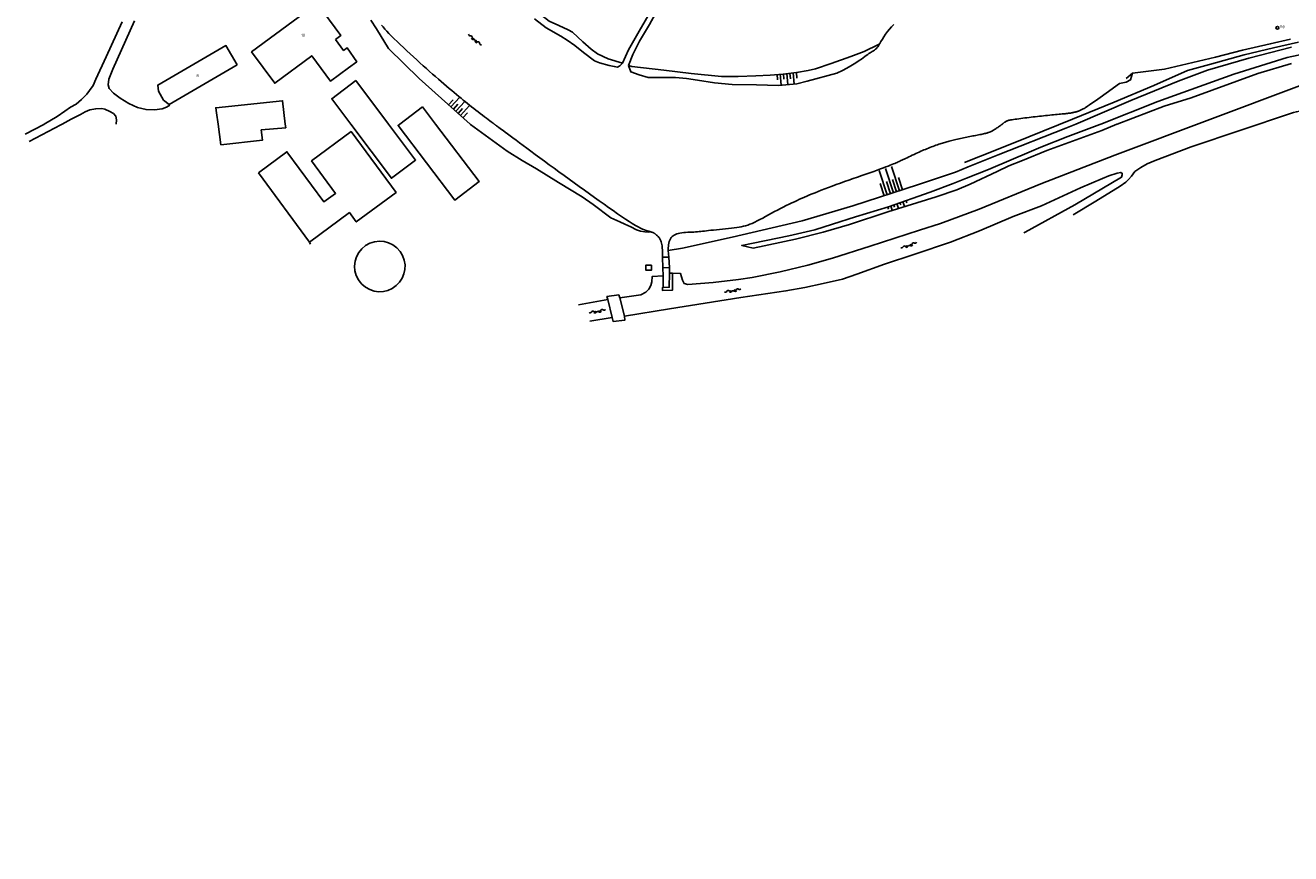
# Model space of a CAD drawing. Header units: millimetres. Extents: x 149344 to 154519, y 463794 to 476271.
# Tile 24 of 70: x 149638 to 150031, y 466773 to 467031. Entities that reach past the tile are written whole.
import ezdxf

# ---------------------------------------------------------------- set-up
doc = ezdxf.new("R2010")
doc.units = ezdxf.units.MM
doc.header["$LTSCALE"] = 4
doc.layers.get('0').update_dxf_attribs({"color": 252, "linetype": 'CONTINUOUS'})
for name, color, linetype in [('Gebouw', 252, 'CONTINUOUS'), ('Huisnummer', 252, 'CONTINUOUS'), ('symbool talud', 252, 'CONTINUOUS'), ('symbool water', 252, 'CONTINUOUS'), ('Topografie', 252, 'CONTINUOUS')]:
    doc.layers.add(name, color=color, linetype=linetype)
doc.styles.add('ISO', font='ISO')

# ---------------------------------------------------------------- blocks, each defined once
blk = doc.blocks.new('talud')
for p, q in [((0, 0.75), (0.5, 0.75)), ((0, 0.5), (1, 0.5)), ((0, 0.25), (0.5, 0.25)), ((0, 0), (1, 0)), ((0, -0.25), (0.5, -0.25)), ((0, -0.5), (1, -0.5)), ((0, -0.75), (0.5, -0.75))]:
    blk.add_line(p, q)
blk = doc.blocks.new('water6')
at = {"linetype": 'Continuous'}
for centre, start, end in [((0.16, 1.47), 129.7446, 230.2554), ((-0.47, 2.22), 309.7446, 50.2554), ((-0.47, 0.72), 309.7446, 50.2554), ((0.49, 0), 129.7446, 230.2554), ((-0.14, 0.75), 309.7446, 50.2554), ((0.16, -1.51), 129.7446, 230.2554), ((-0.47, -0.76), 309.7446, 50.2554), ((-0.47, -2.26), 309.7446, 50.2554), ((-0.14, -0.75), 309.7446, 50.2554)]:
    blk.add_arc(centre, 0.488, start, end, dxfattribs=at)
blk = doc.blocks.new('meerpaal')
at = {"color": 0}
blk.add_circle((0, 0), 0.45, dxfattribs=at)
at = {"style": 'ISO'}
blk.add_attdef('MEERPAAL', (0.7, 0), '', height=0.9, dxfattribs=at)

msp = doc.modelspace()

# ---------------------------------------------------------------- linework, layer by layer
at = {"layer": 'Gebouw'}
for points in [[(149734.2, 467026.3), (149735.83, 467027.5), (149728.48, 467037.45), (149708.11, 467022.39), (149715.3, 467012.68), (149726.83, 467021.2), (149732.67, 467013.3), (149738.23, 467017.42)], [(149738.23, 467017.42), (149740.78, 467019.35), (149737.77, 467023.73), (149736.68, 467022.9), (149734.2, 467026.3)], [(149682.51, 467006.05), (149680.77, 467007.45), (149679.15, 467010.24), (149678.99, 467012.09), (149700.14, 467024.4), (149703.66, 467018.35)], [(149703.66, 467018.35), (149682.51, 467006.05)], [(149740.53, 467013.51), (149733.02, 467007.87), (149738.92, 467000)], [(149750.67, 467000), (149740.53, 467013.51)], [(149718.59, 467000), (149717.74, 467007.26), (149697.01, 467005.06), (149697.25, 467003.44), (149697.69, 467000)], [(149761.21, 467005.38), (149754.14, 467000)], [(149765.3, 467000), (149761.21, 467005.38)], [(149697.69, 467000), (149698.52, 466993.58)], [(149698.52, 466993.58), (149711.46, 466994.99), (149711.14, 466998.16), (149718.71, 466998.86), (149718.59, 467000)], [(149710.24, 466984.88), (149726.15, 466963.36), (149738.49, 466972.49), (149740.61, 466969.62), (149752.98, 466978.77), (149739.02, 466997.64), (149726.74, 466988.56), (149734.2, 466978.48), (149730.61, 466975.82), (149719.08, 466991.41), (149710.24, 466984.88)], [(149738.92, 467000), (149751.55, 466983.17), (149759.07, 466988.81), (149750.67, 467000)], [(149754.14, 467000), (149753.6, 466999.59), (149771.23, 466976.4), (149778.84, 466982.18), (149765.3, 467000)], [(149832.33, 466956.16), (149832.36, 466954.64), (149830.59, 466954.61), (149830.56, 466956.13), (149832.33, 466956.16)], [(149741.33, 466951.58), (149741.82, 466950.9), (149742.38, 466950.27)]]:
    msp.add_lwpolyline(points, dxfattribs=at)
for centre, start, end in [((149747.96, 466955.78), 36.3796, 212.3226), ((149747.96, 466955.77), 224.5689, 36.4041)]:
    msp.add_arc(centre, 7.84, start, end, dxfattribs=at)
at = {"layer": 'Topografie'}
for p, q in [((149979.81, 467014.13), (149981.74, 467015.81)), ((149726.1, 466963.21), (149726.45, 466962.72))]:
    msp.add_line(p, q, dxfattribs=at)
for points in [[(150120.78, 467045.77, -0.000002), (150114.82, 467049.35)], [(149838.85, 466953.69), (149841.35, 466953.61), (149841.93, 466951.46), (149842.52, 466950.44), (149843.67, 466950.2), (149851.46, 466950.77), (149859.41, 466951.71), (149863.58, 466952.34), (149872.27, 466954.14), (149880.89, 466956.19), (149888.6, 466958.31), (149900.29, 466962.03), (149915.58, 466967.05), (149922.1, 466969.09), (149934.18, 466973.61), (149953.33, 466981.4), (149976.29, 466990.36), (150034.45, 467012.17, -0.217039)], [(149963.33, 466971.78), (149970.39, 466976.02), (149977.97, 466980.76), (149979.74, 466981.95), (149980.56, 466982.78), (149981.5, 466983.86), (149982.54, 466985.27), (149984.39, 466986.51), (149986.3, 466987.62), (149988.8, 466988.68), (150000, 466992.9), (150030.83, 467003.24, -0.172323), (150046.05, 467003.18), (150076.43, 466989.17), (150076.61, 466988.74), (150076.03, 466988.44), (150067.59, 466983.31)]]:
    msp.add_lwpolyline(points, format="xyb", dxfattribs=at)
for points in [[(149887.96, 467107.47), (149887.95, 467107.48), (149887.73, 467107.8), (149887.18, 467107.93), (149886.73, 467107.71), (149880.82, 467100.41), (149869.54, 467085.49), (149855.55, 467066.8), (149843.62, 467050.81), (149832.27, 467035.31), (149828.48, 467028.89), (149825.17, 467023.04), (149823.36, 467018.94)], [(149825.19, 467018.16), (149826.57, 467021.61), (149828.6, 467025.71), (149831.68, 467030.94), (149833.46, 467034.11), (149837.12, 467039.31), (149845.57, 467050.48), (149858.63, 467068.02), (149874.64, 467089.36), (149881.48, 467098.36)], [(149763.11, 467084.69), (149764.93, 467080.99), (149768.12, 467074.7), (149770.58, 467070.27), (149772.65, 467065.86), (149774.42, 467062.33), (149776.92, 467058.12), (149778.99, 467054.74), (149781.28, 467051.19), (149783.78, 467047.78), (149787.02, 467043.65), (149789.21, 467041.04), (149791.51, 467038.83), (149795.38, 467036.03), (149798.18, 467033.82), (149800.55, 467031.99), (149803.53, 467030.61), (149806.45, 467029.25), (149807.77, 467028.5), (149810.97, 467025.59), (149813.64, 467023.31), (149815.59, 467021.8), (149818.91, 467020.22), (149823.36, 467018.94)], [(149637.83, 466996.85), (149643.55, 466999.9), (149643.73, 467000), (149647.76, 467002.37), (149650.14, 467003.97), (149651.82, 467005.22), (149653.62, 467006.21), (149655.27, 467007.66), (149656.98, 467009.31), (149657.78, 467010.46), (149658.93, 467012.01), (149659.76, 467013.96), (149662.97, 467020.86), (149667.94, 467031.73)], [(149671.77, 467032.03), (149664.99, 467017.1), (149663.76, 467013.95), (149663.56, 467012.23), (149663.88, 467011), (149665.18, 467009.65), (149667.28, 467008.04), (149669.95, 467006.41), (149672.65, 467005.18), (149675.37, 467004.5), (149677.95, 467004.4), (149680.3, 467004.72), (149681.65, 467005.27), (149682.71, 467005.88)], [(149745.16, 467032.31), (149746.89, 467029.55), (149750.65, 467023.52), (149760.16, 467014.14), (149775.98, 467000), (149776.09, 466999.9), (149787.52, 466991.61), (149792.17, 466988.64), (149796.58, 466986.08), (149803.48, 466981.9), (149810.81, 466977.41), (149814.22, 466974.97), (149819.72, 466970.83), (149822.51, 466969.64), (149824.1, 466968.89), (149825.96, 466968.04), (149827.66, 466967.15), (149828.98, 466966.69), (149830.31, 466966.5), (149831.43, 466966.44), (149832.19, 466966.51)], [(149748.46, 467030.77), (149748.97, 467030.16), (149749.51, 467029.53), (149750.11, 467028.86), (149750.79, 467028.13), (149751.55, 467027.35), (149752.4, 467026.51), (149753.31, 467025.63), (149754.27, 467024.71), (149755.28, 467023.76), (149756.31, 467022.8), (149757.35, 467021.84), (149758.39, 467020.88), (149759.42, 467019.94), (149760.43, 467019.02), (149761.43, 467018.12), (149762.41, 467017.24), (149763.37, 467016.38), (149764.31, 467015.54), (149765.23, 467014.73), (149766.13, 467013.95), (149767.01, 467013.19), (149767.87, 467012.46), (149768.7, 467011.75), (149769.51, 467011.07), (149770.3, 467010.42), (149771.06, 467009.78), (149771.8, 467009.17), (149772.52, 467008.58), (149773.21, 467008.01), (149773.88, 467007.45), (149774.54, 467006.91), (149775.19, 467006.38), (149775.84, 467005.86), (149776.48, 467005.34), (149777.14, 467004.82), (149777.8, 467004.3), (149778.48, 467003.77), (149779.16, 467003.25), (149779.83, 467002.75), (149780.48, 467002.26), (149781.09, 467001.8), (149781.65, 467001.39), (149782.14, 467001.02), (149782.56, 467000.71), (149782.9, 467000.46), (149783.16, 467000.27), (149783.36, 467000.12), (149783.51, 467000.01), (149783.62, 466999.92), (149783.72, 466999.85), (149783.81, 466999.78), (149783.91, 466999.71), (149784.03, 466999.62), (149784.18, 466999.5), (149784.38, 466999.35), (149784.62, 466999.17), (149784.92, 466998.95), (149785.29, 466998.67), (149785.74, 466998.34), (149786.27, 466997.95), (149786.89, 466997.49), (149787.6, 466996.96), (149788.41, 466996.37), (149789.3, 466995.71), (149790.27, 466994.99), (149791.32, 466994.22), (149792.44, 466993.39), (149793.64, 466992.5), (149794.91, 466991.56), (149796.24, 466990.57), (149797.63, 466989.54), (149799.07, 466988.47), (149800.55, 466987.38), (149802.06, 466986.27), (149803.61, 466985.13), (149805.17, 466983.99), (149806.75, 466982.85), (149808.33, 466981.71), (149809.92, 466980.57), (149811.5, 466979.44), (149813.06, 466978.32), (149814.61, 466977.22), (149816.12, 466976.15), (149817.6, 466975.1), (149819.04, 466974.08), (149820.43, 466973.1), (149821.77, 466972.16), (149823.04, 466971.29), (149824.24, 466970.48), (149825.36, 466969.74), (149826.39, 466969.08), (149827.34, 466968.52), (149828.18, 466968.05), (149828.93, 466967.67), (149829.59, 466967.37), (149830.18, 466967.13), (149830.68, 466966.95), (149831.12, 466966.81), (149831.5, 466966.7), (149831.82, 466966.62), (149832.09, 466966.54), (149832.19, 466966.51)], [(149823.36, 467018.94), (149822.56, 467018.07), (149821.81, 467017.67), (149820.76, 467017.89), (149819.18, 467018.17), (149816.18, 467019), (149814.66, 467019.68), (149811.19, 467022.19), (149808.52, 467024.39), (149806.17, 467026.02), (149804.22, 467027.35), (149799.67, 467029.86), (149795.98, 467032.7)], [(149907.66, 467030.88), (149906.94, 467030.21), (149906.26, 467029.48), (149905.64, 467028.71), (149905.06, 467027.93), (149904.54, 467027.14), (149904.06, 467026.39), (149903.63, 467025.68), (149903.25, 467025.04), (149903.16, 467024.89)], [(150030.83, 467026.42), (150024.58, 467024.92), (150015.93, 467022.93), (150007.52, 467020.83), (149991.7, 467017.08), (149981.74, 467015.81)], [(149825.19, 467018.16), (149826.26, 467017.89), (149836.14, 467016.77), (149844.69, 467015.73), (149854.06, 467014.81), (149859.24, 467014.78), (149864.79, 467015.02), (149869.19, 467015.21), (149873.27, 467015.51), (149877.35, 467016.05), (149880.97, 467016.69), (149883.3, 467017.19), (149888.18, 467018.81), (149894.23, 467021), (149898.46, 467022.59), (149902.87, 467024.74), (149903.16, 467024.89)], [(149903.16, 467024.89), (149902.92, 467024.49), (149902.63, 467024.04), (149902.38, 467023.69), (149902.16, 467023.42), (149901.95, 467023.22), (149901.76, 467023.05), (149901.57, 467022.91), (149901.36, 467022.79), (149901.13, 467022.66), (149900.88, 467022.5), (149900.59, 467022.32), (149900.27, 467022.11), (149899.91, 467021.88), (149899.52, 467021.61), (149899.08, 467021.31), (149898.61, 467020.97), (149898.1, 467020.6), (149897.53, 467020.18), (149896.9, 467019.73), (149896.16, 467019.22), (149895.3, 467018.66), (149894.27, 467018.04), (149893.06, 467017.36), (149891.64, 467016.61), (149889.97, 467015.78), (149880.72, 467013.29), (149877.46, 467012.49), (149871.84, 467012.03), (149865.01, 467012.19), (149857.43, 467012.28), (149851.88, 467012.86), (149846.68, 467013.62), (149843.21, 467014.13), (149839.81, 467014.48), (149831.31, 467014.5), (149828.48, 467015.33), (149825.91, 467016.26), (149825.19, 467018.16)], [(150031.15, 467023.85), (150017.95, 467020.46), (150005.07, 467016.73), (149995.99, 467013.28), (149981.25, 467007.33), (149964.19, 466999.99), (149961.09, 466998.71), (149940.03, 466990.48), (149930.7, 466986.67), (149926.79, 466985.08), (149915.28, 466981.21), (149894.94, 466974.56), (149879.19, 466969.94), (149857.41, 466964.89), (149841.93, 466961.5), (149837.56, 466960.75)], [(150038.64, 467022.5), (150029.8, 467020.69), (150013.26, 467015.48), (150000, 467010.69), (149989.68, 467007.03), (149971.94, 467000), (149971.57, 466999.85), (149961.63, 466996.13), (149953.27, 466992.78), (149950.38, 466991.59), (149937.01, 466985.89), (149930.25, 466983.17), (149926.03, 466981.52), (149918.94, 466978.8), (149905.92, 466974.32), (149895.71, 466971.14), (149888.55, 466968.87), (149883.08, 466967.11), (149874.96, 466965.24), (149860.38, 466962.28), (149863.88, 466961.5), (149877.07, 466964.2), (149885.63, 466966.45), (149893.87, 466968.85), (149905.8, 466972.7), (149920.73, 466977.39), (149927.24, 466979.55), (149931.33, 466981.32), (149939.74, 466985.22), (149943.38, 466987.05), (149947.62, 466988.67), (149955.2, 466991.79), (149972.19, 466998.02), (149976.9, 467000), (149976.95, 467000.02), (149991.63, 467005.55), (150000, 467008.14), (150020.74, 467015.7), (150031.15, 467018.86)], [(149837.56, 466960.75), (149837.54, 466961.14), (149837.55, 466961.58), (149837.58, 466962.05), (149837.64, 466962.53), (149837.73, 466963.02), (149837.86, 466963.5), (149838.02, 466963.95), (149838.22, 466964.36), (149838.45, 466964.73), (149838.72, 466965.04), (149839.03, 466965.31), (149839.39, 466965.54), (149839.78, 466965.73), (149840.21, 466965.89), (149840.69, 466966.02), (149841.2, 466966.12), (149841.76, 466966.21), (149842.35, 466966.27), (149842.96, 466966.33), (149843.59, 466966.37), (149844.22, 466966.4), (149844.85, 466966.43), (149845.46, 466966.47), (149846.05, 466966.5), (149846.61, 466966.54), (149847.15, 466966.59), (149847.69, 466966.64), (149848.24, 466966.7), (149848.81, 466966.77), (149849.43, 466966.84), (149850.09, 466966.92), (149850.82, 466967), (149851.63, 466967.09), (149852.51, 466967.18), (149853.42, 466967.28), (149854.37, 466967.38), (149855.31, 466967.48), (149856.25, 466967.58), (149857.16, 466967.68), (149858.01, 466967.78), (149858.81, 466967.88), (149859.54, 466967.99), (149860.24, 466968.11), (149860.91, 466968.25), (149861.58, 466968.41), (149862.24, 466968.62), (149862.93, 466968.86), (149863.64, 466969.16), (149864.4, 466969.51), (149865.2, 466969.9), (149866.04, 466970.34), (149866.9, 466970.8), (149867.79, 466971.29), (149868.7, 466971.79), (149869.61, 466972.3), (149870.54, 466972.8), (149871.46, 466973.29), (149872.37, 466973.76), (149873.28, 466974.22), (149874.18, 466974.66), (149875.06, 466975.09), (149875.92, 466975.5), (149876.76, 466975.89), (149877.57, 466976.27), (149878.35, 466976.63), (149879.11, 466976.98), (149879.87, 466977.31), (149880.64, 466977.65), (149881.43, 466977.99), (149882.26, 466978.33), (149883.14, 466978.69), (149884.08, 466979.06), (149885.1, 466979.46), (149886.18, 466979.87), (149887.33, 466980.3), (149888.52, 466980.75), (149889.76, 466981.2), (149891.04, 466981.67), (149892.35, 466982.14), (149893.68, 466982.61), (149895.02, 466983.08), (149896.36, 466983.55), (149897.68, 466984.01), (149898.97, 466984.46), (149900.21, 466984.89), (149901.38, 466985.31), (149902.48, 466985.7), (149903.48, 466986.06), (149904.38, 466986.38), (149905.17, 466986.68), (149905.88, 466986.95), (149906.5, 466987.2), (149907.04, 466987.42), (149907.52, 466987.62), (149907.94, 466987.8), (149908.32, 466987.96), (149908.66, 466988.11), (149908.96, 466988.24), (149909.26, 466988.37), (149909.54, 466988.51), (149909.83, 466988.64), (149910.14, 466988.79), (149910.48, 466988.95), (149910.86, 466989.13), (149911.29, 466989.33), (149911.76, 466989.56), (149912.27, 466989.8), (149912.8, 466990.05), (149913.34, 466990.31), (149913.9, 466990.57), (149914.45, 466990.83), (149914.99, 466991.08), (149915.51, 466991.31), (149916.01, 466991.54), (149916.5, 466991.75), (149916.98, 466991.96), (149917.46, 466992.15), (149917.92, 466992.34), (149918.38, 466992.53), (149918.85, 466992.72), (149919.31, 466992.9), (149919.78, 466993.07), (149920.24, 466993.25), (149920.7, 466993.41), (149921.14, 466993.57), (149921.57, 466993.72), (149921.99, 466993.86), (149922.38, 466993.99), (149922.75, 466994.11), (149923.1, 466994.21), (149923.45, 466994.31), (149923.78, 466994.4), (149924.12, 466994.48), (149924.46, 466994.57), (149924.82, 466994.66), (149925.2, 466994.75), (149925.6, 466994.85), (149926.02, 466994.95), (149926.46, 466995.06), (149926.91, 466995.18), (149927.38, 466995.29), (149927.85, 466995.4), (149928.34, 466995.52), (149928.82, 466995.62), (149929.31, 466995.73), (149929.79, 466995.83), (149930.27, 466995.93), (149930.75, 466996.03), (149931.23, 466996.12), (149931.7, 466996.21), (149932.16, 466996.3), (149932.62, 466996.39), (149933.07, 466996.48), (149933.52, 466996.56), (149933.94, 466996.65), (149934.35, 466996.73), (149934.75, 466996.81), (149935.11, 466996.89), (149935.46, 466996.97), (149935.77, 466997.04), (149936.05, 466997.1), (149936.3, 466997.16), (149936.53, 466997.22), (149936.73, 466997.28), (149936.92, 466997.33), (149937.1, 466997.39), (149937.26, 466997.45), (149937.42, 466997.5), (149937.57, 466997.57), (149937.73, 466997.63), (149937.89, 466997.71), (149938.06, 466997.79), (149938.23, 466997.89), (149938.43, 466998), (149938.63, 466998.13), (149938.86, 466998.27), (149939.11, 466998.43), (149939.38, 466998.61), (149939.65, 466998.79), (149939.93, 466998.98), (149940.19, 466999.16), (149940.44, 466999.34), (149940.66, 466999.49), (149940.85, 466999.63), (149941.01, 466999.74), (149941.13, 466999.82), (149941.22, 466999.89), (149941.29, 466999.94), (149941.35, 466999.99), (149941.4, 467000.03), (149941.46, 467000.08), (149941.52, 467000.13), (149941.59, 467000.2), (149941.68, 467000.28), (149941.78, 467000.36), (149941.89, 467000.45), (149942.01, 467000.54), (149942.14, 467000.63), (149942.28, 467000.72), (149942.43, 467000.81), (149942.58, 467000.89), (149942.75, 467000.96), (149942.94, 467001.03), (149943.15, 467001.1), (149943.4, 467001.16), (149943.68, 467001.23), (149944.02, 467001.29), (149944.4, 467001.36), (149944.84, 467001.43), (149945.34, 467001.5), (149945.88, 467001.57), (149946.46, 467001.65), (149947.06, 467001.73), (149947.69, 467001.81), (149948.33, 467001.89), (149948.98, 467001.96), (149949.63, 467002.04), (149950.27, 467002.12), (149950.92, 467002.2), (149951.56, 467002.27), (149952.21, 467002.35), (149952.85, 467002.43), (149953.49, 467002.5), (149954.13, 467002.57), (149954.77, 467002.64), (149955.41, 467002.71), (149956.04, 467002.78), (149956.66, 467002.85), (149957.26, 467002.91), (149957.84, 467002.97), (149958.4, 467003.02), (149958.94, 467003.07), (149959.45, 467003.12), (149959.93, 467003.16), (149960.38, 467003.2), (149960.81, 467003.23), (149961.21, 467003.27), (149961.58, 467003.31), (149961.92, 467003.34), (149962.23, 467003.38), (149962.52, 467003.42), (149962.79, 467003.47), (149963.03, 467003.51), (149963.25, 467003.56), (149963.45, 467003.6), (149963.64, 467003.65), (149963.81, 467003.69), (149963.97, 467003.73), (149964.12, 467003.76), (149964.27, 467003.8), (149964.41, 467003.83), (149964.56, 467003.87), (149964.7, 467003.91), (149964.86, 467003.96), (149965.02, 467004.02), (149965.19, 467004.09), (149965.38, 467004.17), (149965.59, 467004.27), (149965.8, 467004.37), (149966.02, 467004.48), (149966.25, 467004.61), (149966.47, 467004.73), (149966.7, 467004.86), (149966.92, 467004.99), (149967.14, 467005.13), (149967.42, 467005.3), (149967.8, 467005.56), (149968.37, 467005.95), (149969.17, 467006.5), (149970.27, 467007.26), (149971.72, 467008.26), (149973.59, 467009.56), (149977.68, 467012.65), (149979.78, 467012.97), (149981.15, 467013.7), (149981.74, 467015.81)], [(149666, 467000), (149666.14, 467001.31), (149665.92, 467002.49), (149665.19, 467003.29), (149664.12, 467003.94), (149662.52, 467004.6), (149661.57, 467004.8), (149659.72, 467004.75), (149657.82, 467004.43), (149656.47, 467003.83), (149654.94, 467002.93), (149652.11, 467001.56), (149649.27, 467000), (149648.88, 466999.79), (149639.01, 466994.59)], [(149823.92, 466940.33), (149837.96, 466942.61), (149860.14, 466946.09), (149874.11, 466948.15), (149879.95, 466949.25), (149885.65, 466950.44), (149891.69, 466951.87), (149896.16, 466953.42), (149904.74, 466956.45), (149914.18, 466959.56), (149925.23, 466963.35), (149934.21, 466966.85), (149944.72, 466971.24), (149953.47, 466974.64), (149965.62, 466980.19), (149972.45, 466983.13), (149974.42, 466983.87), (149977.02, 466984.71), (149978.09, 466984.97), (149978.57, 466984.65), (149978.57, 466984.24), (149978.33, 466983.49), (149963.82, 466974.93), (149948.39, 466966.46), (149947.99, 466966.24)], [(149832.19, 466966.51), (149832.32, 466966.47), (149832.51, 466966.4), (149832.67, 466966.34), (149832.81, 466966.28), (149832.93, 466966.23), (149833.04, 466966.17), (149833.15, 466966.11), (149833.26, 466966.04), (149833.37, 466965.97), (149833.48, 466965.89), (149833.6, 466965.81), (149833.71, 466965.72), (149833.83, 466965.63), (149833.95, 466965.53), (149834.07, 466965.42), (149834.19, 466965.3), (149834.32, 466965.17), (149834.44, 466965.04), (149834.57, 466964.89), (149834.69, 466964.73), (149834.81, 466964.55), (149834.92, 466964.37), (149835.04, 466964.16), (149835.14, 466963.94), (149835.25, 466963.69), (149835.34, 466963.4), (149835.44, 466963.05), (149835.53, 466962.64), (149835.61, 466962.14), (149835.69, 466961.56), (149835.76, 466960.87)], [(149835.76, 466960.87), (149835.81, 466958.69)], [(149835.81, 466958.69), (149837.77, 466958.66)], [(149835.81, 466958.69), (149835.89, 466955.39)], [(149837.77, 466958.66), (149837.56, 466960.75)], [(149837.89, 466955.44), (149837.77, 466958.66)], [(149832.36, 466954.64), (149832.33, 466956.16), (149830.56, 466956.13), (149830.59, 466954.61), (149832.36, 466954.64)], [(149835.89, 466955.39), (149837.89, 466955.44)], [(149835.89, 466955.39), (149835.94, 466952.84)], [(149837.89, 466955.44), (149837.89, 466953.72)], [(149822.51, 466946.05), (149829.01, 466946.91), (149830.63, 466947.77), (149831.57, 466948.73), (149832.12, 466949.88), (149832.46, 466950.96), (149832.53, 466952.61), (149835.94, 466952.84)], [(149838.85, 466953.69), (149838.83, 466948.36), (149835.73, 466948.31), (149835.74, 466949.23), (149836.02, 466949.24)], [(149835.94, 466952.84), (149836.02, 466949.24)], [(149837.89, 466953.72), (149837.86, 466949.32), (149836.02, 466949.24)], [(149837.89, 466953.72), (149838.85, 466953.69)], [(149818.74, 466945.48), (149818.51, 466946.45), (149822.16, 466946.92)], [(149822.16, 466946.92), (149822.51, 466946.05)], [(149818.74, 466945.48), (149809.72, 466943.85)], [(149820.12, 466939.96), (149818.74, 466945.48)], [(149822.51, 466946.05), (149823.92, 466940.33)], [(149820.12, 466939.96), (149813.18, 466938.82)], [(149823.92, 466940.33), (149824.1, 466939.1), (149820.45, 466938.66), (149820.12, 466939.96)]]:
    msp.add_lwpolyline(points, dxfattribs=at)
at = {"layer": 'Topografie', "flags": 128}
msp.add_lwpolyline([(150033.36, 467025.46), (150025.59, 467023.71), (150016.47, 467021.5), (150005.73, 467018.53), (149998.84, 467016.63), (149988.35, 467011.99), (149976.09, 467006.84), (149963.16, 467001.56), (149949.6, 466996.08), (149939.51, 466992.03), (149929.59, 466988.1)], dxfattribs=at)

# ---------------------------------------------------------------- block references
at = {"layer": 'symbool talud', "yscale": 4}
for p, xscale, zscale, rotation in [((149874.35, 467015.73), 3.486086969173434, 3.486086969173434, 275.0063418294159), ((149771.55, 467003.97), 4.144223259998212, 4.144223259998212, 48.21085799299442), ((149907.49, 466978.68), 7.953788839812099, 7.953788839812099, 108.1716824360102), ((149908.57, 466975.25), 1.487229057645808, 1.487229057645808, 288.7679082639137)]:
    msp.add_blockref('talud', p, dxfattribs=dict(at, xscale=xscale, zscale=zscale, rotation=rotation))
at = {"layer": 'symbool water', "linetype": 'Continuous', "rotation": 230.5773048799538}
msp.add_blockref('water6', (149777.44, 467026.13), dxfattribs=at)
at = {"layer": 'symbool water'}
for p, rotation in [((149912.31, 466962.3), 289.0796082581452), ((149857.62, 466948.24), 280.4436201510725), ((149815.56, 466941.8), 280.4436201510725)]:
    msp.add_blockref('water6', p, dxfattribs=dict(at, rotation=rotation))
at = {"layer": 'Topografie', "linetype": 'Continuous'}
msp.add_blockref('meerpaal', (150026.79, 467029.9), dxfattribs=at).add_auto_attribs({'MEERPAAL': 'mp'})

# ---------------------------------------------------------------- texts
at = {"layer": 'Huisnummer', "style": 'ISO'}
for s, p in [('10', (149723.51, 467027.16)), ('8', (149690.97, 467014.57))]:
    msp.add_text(s, height=0.9, dxfattribs=at).set_placement(p)

doc.saveas('drawing.dxf')
